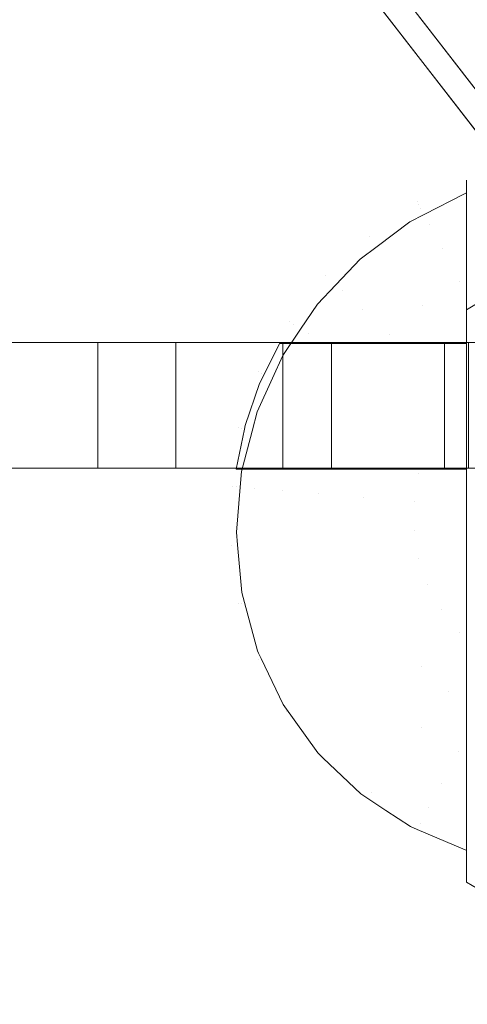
# Model space of a CAD drawing. Header units: millimetres. Extents: x -211 to 218, y -248 to 286.
# Tile 46 of 214: x 80 to 101, y -169 to -122. Entities that reach past the tile are written whole.
import ezdxf

# ---------------------------------------------------------------- set-up
doc = ezdxf.new("R2010")
doc.units = ezdxf.units.MM
doc.header["$LTSCALE"] = 25.4
doc.layers.add('None', color=7, linetype='Continuous', lineweight=9)

msp = doc.modelspace()

# ---------------------------------------------------------------- linework, layer by layer
at = {"layer": 'None', "color": 7, "linetype": 'Continuous', "lineweight": 9}
for points in [[(-130.065, -163.744, -179.983), (126.12, 166.801, -179.983), (130.065, 163.744, -180.284), (-126.12, -166.801, -180.284)], [(133.301, -159.721, -160.019), (-114.033, 159.403, -160.019), (-117.978, 156.345, -160.32), (129.356, -162.778, -160.32)], [(137.942, -163.744, -179.983), (133.997, -166.801, -180.284), (3.938, 1.008, -180.284), (7.883, 4.065, -179.983)], [(73.991, -137.161, 18.526), (73.991, -143.161, 18.526), (83.627, -143.161, 18.882), (83.627, -137.161, 18.882)], [(87.349, -137.161, -9.119), (87.349, -143.161, -9.119), (78.999, -143.161, -9.61), (78.999, -137.161, -9.61)], [(83.627, -137.161, 18.882), (83.627, -143.161, 18.882), (92.467, -143.161, 19.216), (92.467, -137.161, 19.216)], [(94.782, -137.161, -8.643), (94.782, -143.161, -8.643), (87.349, -143.161, -9.119), (87.349, -137.161, -9.119)], [(92.467, -137.161, 19.216), (92.467, -143.161, 19.216), (100.181, -143.161, 19.527), (100.181, -137.161, 19.527)], [(101.32, -137.161, -8.18), (101.32, -143.161, -8.18), (94.782, -143.161, -8.643), (94.782, -137.161, -8.643)], [(100.181, -137.161, 19.527), (100.181, -143.161, 19.527), (101.712, -143.161, 19.593), (101.712, -137.161, 19.593)]]:
    msp.add_3dface(points, dxfattribs=at)
for points, invisible_edges in [([(-0.007, 3.097, -170.151), (3.938, 8.187, -170.151), (126.12, 166.801, -179.983), (-130.065, -163.744, -179.983)], 10), ([(-126.12, -166.801, -180.284), (130.065, 163.744, -180.284), (7.883, 5.13, -170.452), (3.938, 0.04, -170.452)], 10), ([(-114.033, 159.403, -160.019), (133.301, -159.721, -160.019), (7.883, 3.068, -169.85), (3.938, 8.157, -169.85)], 10), ([(-0.007, 5.1, -170.151), (3.938, 0.01, -170.151), (129.356, -162.778, -160.32), (-117.978, 156.345, -160.32)], 10), ([(137.942, -163.744, -179.983), (7.883, 4.065, -179.983), (7.883, 3.068, -169.85), (133.301, -159.721, -160.019)], 12), ([(129.356, -162.778, -160.32), (3.938, 0.01, -170.151), (3.938, 1.008, -180.284), (133.997, -166.801, -180.284)], 9), ([(98.88, -130.441, -11.513), (101.238, -129.421, -11.359), (101.238, -129.507, -13.983)], 9), ([(101.238, -129.764, -8.755), (101.238, -129.421, -11.359), (98.88, -130.441, -11.513)], 10), ([(101.238, -129.507, -13.983), (98.947, -130.568, -14.439), (98.88, -130.441, -11.513)], 11), ([(101.238, -129.507, -13.983), (101.238, -129.596, -14.434), (98.947, -130.568, -14.439)], 10), ([(98.947, -130.568, -14.439), (101.238, -129.596, -14.434), (101.138, -130.06, -16.574)], 11), ([(101.238, -129.596, -14.434), (101.238, -130.019, -16.559), (101.138, -130.06, -16.574)], 8), ([(101.238, -137.214, -8.284), (101.238, -129.596, -14.434), (101.238, -129.507, -13.983), (101.238, -129.421, -11.359)], 9), ([(101.238, -129.421, -11.359), (101.238, -129.764, -8.755), (101.238, -129.809, -8.609), (101.238, -137.214, -8.284)], 12), ([(101.238, -137.214, -8.284), (101.238, -130.019, -16.559), (101.238, -129.596, -14.434)], 9), ([(98.88, -130.441, -11.513), (99.049, -130.761, -8.606), (101.238, -129.764, -8.755)], 11), ([(101.138, -130.06, -16.574), (99.204, -131.056, -16.823), (98.947, -130.568, -14.439)], 10), ([(99.049, -130.761, -8.606), (101.238, -129.809, -8.609), (101.238, -129.764, -8.755)], 9), ([(101.238, -130.527, -6.243), (101.238, -129.809, -8.609), (99.049, -130.761, -8.606)], 10), ([(99.204, -131.056, -16.823), (101.138, -130.06, -16.574), (101.238, -130.154, -16.976)], 10), ([(101.238, -130.154, -16.976), (101.238, -133.821, -28.306), (99.204, -131.056, -16.823)], 10), ([(101.238, -130.154, -16.976), (101.138, -130.06, -16.574), (101.238, -130.019, -16.559)], 1), ([(101.238, -137.214, -8.284), (101.238, -129.809, -8.609), (101.238, -130.527, -6.243), (101.238, -130.738, -5.817)], 9), ([(101.238, -130.154, -16.976), (101.238, -130.019, -16.559), (101.238, -137.214, -8.284), (101.238, -143.214, -8.284)], 10), ([(101.238, -143.214, -8.284), (101.238, -162.919, -28.042), (101.238, -133.821, -28.306), (101.238, -130.154, -16.976)], 11), ([(96.719, -132.254, -8.606), (99.049, -130.761, -8.606), (98.88, -130.441, -11.513), (96.499, -131.967, -11.513)], 15), ([(96.499, -131.967, -11.513), (98.88, -130.441, -11.513), (98.947, -130.568, -14.439), (96.586, -132.081, -14.439)], 15), ([(96.586, -132.081, -14.439), (98.947, -130.568, -14.439), (98.521, -131.408, -16.911)], 11), ([(98.947, -130.568, -14.439), (99.204, -131.056, -16.823), (98.521, -131.408, -16.911)], 9), ([(99.049, -130.761, -8.606), (99.449, -131.517, -5.805), (101.238, -130.527, -6.243)], 11), ([(99.449, -131.517, -5.805), (101.238, -130.738, -5.817), (101.238, -130.527, -6.243)], 9), ([(97.239, -132.933, -5.805), (99.449, -131.517, -5.805), (99.049, -130.761, -8.606), (96.719, -132.254, -8.606)], 15), ([(101.238, -133.821, -28.306), (98.521, -131.408, -16.911), (99.204, -131.056, -16.823)], 9), ([(101.238, -131.69, -3.888), (101.238, -130.738, -5.817), (99.449, -131.517, -5.805)], 10), ([(101.238, -137.214, -8.284), (101.238, -130.738, -5.817), (101.238, -131.69, -3.888), (101.238, -132.174, -3.213)], 9), ([(98.521, -131.408, -16.911), (96.965, -132.576, -17.037), (96.586, -132.081, -14.439)], 10), ([(96.965, -132.576, -17.037), (98.521, -131.408, -16.911), (101.238, -133.821, -28.306)], 10), ([(98.043, -133.984, -3.191), (100.068, -132.686, -3.191), (99.449, -131.517, -5.805), (97.239, -132.933, -5.805)], 15), ([(99.449, -131.517, -5.805), (100.068, -132.686, -3.191), (101.238, -131.69, -3.888)], 11), ([(94.669, -134.113, -8.606), (96.719, -132.254, -8.606), (96.499, -131.967, -11.513), (94.405, -133.866, -11.513)], 15), ([(94.405, -133.866, -11.513), (96.499, -131.967, -11.513), (96.586, -132.081, -14.439), (94.51, -133.964, -14.439)], 15), ([(100.068, -132.686, -3.191), (101.238, -132.174, -3.213), (101.238, -131.69, -3.888)], 9), ([(94.51, -133.964, -14.439), (96.586, -132.081, -14.439), (96.156, -133.184, -17.103)], 11), ([(95.294, -134.696, -5.805), (97.239, -132.933, -5.805), (96.719, -132.254, -8.606), (94.669, -134.113, -8.606)], 15), ([(96.586, -132.081, -14.439), (96.965, -132.576, -17.037), (96.156, -133.184, -17.103)], 9), ([(101.238, -133.221, -1.755), (101.238, -132.174, -3.213), (100.068, -132.686, -3.191)], 10), ([(101.238, -137.214, -8.284), (101.238, -132.174, -3.213), (101.238, -133.221, -1.755), (101.238, -134.105, -0.871)], 9), ([(96.262, -135.599, -3.191), (98.043, -133.984, -3.191), (97.239, -132.933, -5.805), (95.294, -134.696, -5.805)], 15), ([(101.238, -135.6, -33.801), (96.156, -133.184, -17.103), (96.965, -132.576, -17.037)], 9), ([(101.238, -133.821, -28.306), (101.238, -135.6, -33.801), (96.965, -132.576, -17.037)], 10), ([(99.108, -135.376, -0.844), (100.887, -134.235, -0.844), (100.068, -132.686, -3.191), (98.043, -133.984, -3.191)], 15), ([(101.238, -133.221, -1.755), (100.068, -132.686, -3.191), (100.887, -134.235, -0.844)], 11), ([(96.156, -133.184, -17.103), (94.989, -134.412, -17.126), (94.51, -133.964, -14.439)], 10), ([(118.077, -152.876, -113.089), (94.989, -134.412, -17.126), (96.156, -133.184, -17.103)], 9), ([(101.238, -135.6, -33.801), (118.483, -152.544, -113.061), (96.156, -133.184, -17.103)], 11), ([(96.156, -133.184, -17.103), (118.483, -152.544, -113.061), (118.077, -152.876, -113.089)], 9), ([(100.887, -134.235, -0.844), (101.238, -134.105, -0.871), (101.238, -133.221, -1.755)], 9), ([(92.956, -136.286, -8.606), (94.669, -134.113, -8.606), (94.405, -133.866, -11.513), (92.655, -136.087, -11.513)], 15), ([(92.655, -136.087, -11.513), (94.405, -133.866, -11.513), (94.51, -133.964, -14.439), (92.774, -136.166, -14.439)], 15), ([(101.238, -162.919, -28.042), (101.238, -135.6, -33.801), (101.238, -133.821, -28.306)], 8), ([(92.774, -136.166, -14.439), (94.51, -133.964, -14.439), (94.115, -135.332, -17.144)], 11), ([(93.669, -136.758, -5.805), (95.294, -134.696, -5.805), (94.669, -134.113, -8.606), (92.956, -136.286, -8.606)], 15), ([(94.51, -133.964, -14.439), (94.989, -134.412, -17.126), (94.115, -135.332, -17.144)], 9), ([(118.077, -152.876, -113.089), (94.115, -135.332, -17.144), (94.989, -134.412, -17.126)], 9), ([(97.543, -136.795, -0.844), (99.108, -135.376, -0.844), (98.043, -133.984, -3.191), (96.262, -135.599, -3.191)], 15), ([(101.238, -134.877, -0.1), (100.887, -134.235, -0.844), (99.108, -135.376, -0.844)], 11), ([(101.238, -134.105, -0.871), (100.887, -134.235, -0.844), (101.238, -134.877, -0.1)], 3), ([(101.238, -134.105, -0.871), (101.238, -134.877, -0.1), (101.238, -137.214, -8.284)], 10), ([(95.294, -134.696, -5.805), (93.669, -136.758, -5.805), (94.342, -137.214, -4.13)], 11), ([(95.294, -134.696, -5.805), (94.342, -137.214, -4.13), (95.001, -137.214, -3.206)], 9), ([(95.001, -137.214, -3.206), (96.262, -135.599, -3.191), (95.294, -134.696, -5.805)], 11), ([(99.108, -135.376, -0.844), (101.238, -135.079, 0.101), (101.238, -134.877, -0.1)], 9), ([(120.016, -151.288, -112.958), (101.238, -135.6, -33.801), (102.484, -134.844, -33.96)], 9), ([(102.484, -134.844, -33.96), (101.238, -135.6, -33.801), (101.238, -162.919, -28.042), (102.459, -163.657, -27.887)], 8), ([(101.238, -137.214, -8.284), (101.238, -134.877, -0.1), (101.238, -135.079, 0.101), (101.238, -136.538, 1.145)], 9), ([(94.115, -135.332, -17.144), (93.313, -136.523, -17.091), (92.774, -136.166, -14.439)], 10), ([(93.313, -136.523, -17.091), (94.115, -135.332, -17.144), (188.768, -217.374, -424.312), (187.414, -219.383, -424.222)], 10), ([(188.768, -217.374, -424.312), (94.115, -135.332, -17.144), (118.077, -152.876, -113.089), (144.74, -175.987, -227.784)], 11), ([(101.238, -136.538, 1.145), (101.238, -135.079, 0.101), (99.108, -135.376, -0.844)], 10), ([(96.262, -135.599, -3.191), (95.001, -137.214, -3.206), (95.455, -137.214, -2.569)], 9), ([(96.262, -135.599, -3.191), (95.455, -137.214, -2.569), (97.147, -137.214, -0.863)], 9), ([(97.147, -137.214, -0.863), (97.543, -136.795, -0.844), (96.262, -135.599, -3.191)], 11), ([(99.108, -135.376, -0.844), (97.543, -136.795, -0.844), (97.945, -137.214, -0.283)], 11), ([(97.945, -137.214, -0.283), (99.091, -137.214, 0.549), (99.108, -135.376, -0.844)], 10), ([(99.108, -135.376, -0.844), (99.091, -137.214, 0.549), (100.305, -137.214, 1.16)], 9), ([(99.108, -135.376, -0.844), (100.402, -137.067, 1.168), (101.238, -136.538, 1.145)], 11), ([(100.305, -137.214, 1.16), (100.402, -137.067, 1.168), (99.108, -135.376, -0.844)], 11), ([(120.016, -151.288, -112.958), (118.483, -152.544, -113.061), (101.238, -135.6, -33.801)], 10), ([(92.298, -137.214, -8.981), (92.655, -136.087, -11.513), (91.297, -138.566, -11.513)], 11), ([(91.297, -138.566, -11.513), (92.655, -136.087, -11.513), (92.774, -136.166, -14.439), (91.428, -138.624, -14.439)], 15), ([(91.428, -138.624, -14.439), (92.774, -136.166, -14.439), (92.461, -137.788, -17.034)], 11), ([(92.956, -136.286, -8.606), (92.655, -136.087, -11.513), (92.298, -137.214, -8.981)], 11), ([(92.298, -137.214, -8.981), (92.411, -137.214, -8.612), (92.956, -136.286, -8.606)], 10), ([(92.956, -136.286, -8.606), (92.411, -137.214, -8.612), (92.999, -137.214, -6.682)], 9), ([(92.774, -136.166, -14.439), (93.313, -136.523, -17.091), (92.461, -137.788, -17.034)], 9), ([(93.669, -136.758, -5.805), (92.956, -136.286, -8.606), (92.999, -137.214, -6.682)], 11), ([(187.414, -219.383, -424.222), (187.113, -219.83, -424.202), (92.461, -137.788, -17.034), (93.313, -136.523, -17.091)], 10), ([(92.999, -137.214, -6.682), (93.423, -137.214, -5.819), (93.669, -136.758, -5.805)], 10), ([(93.669, -136.758, -5.805), (93.423, -137.214, -5.819), (94.06, -137.214, -4.526)], 9), ([(94.06, -137.214, -4.526), (94.342, -137.214, -4.13), (93.669, -136.758, -5.805)], 10), ([(101.238, -136.538, 1.145), (100.402, -137.067, 1.168), (100.47, -137.214, 1.243)], 11), ([(100.47, -137.214, 1.243), (101.238, -137.214, 1.629), (101.238, -136.538, 1.145)], 8), ([(101.238, -136.538, 1.145), (101.238, -137.214, 1.629), (101.238, -137.214, -8.284)], 8), ([(87.349, -137.161, -9.119), (73.707, -137.161, -0.097), (73.991, -137.161, 18.526), (83.627, -137.161, 18.882)], 11), ([(73.707, -137.161, -0.097), (87.349, -137.161, -9.119), (78.999, -137.161, -9.61)], 9), ([(83.627, -137.161, 18.882), (94.782, -137.161, -8.643), (87.349, -137.161, -9.119)], 9), ([(83.627, -137.161, 18.882), (101.44, -137.161, 5.839), (101.32, -137.161, -8.18), (94.782, -137.161, -8.643)], 11), ([(101.44, -137.161, 5.839), (83.627, -137.161, 18.882), (92.467, -137.161, 19.216)], 9), ([(91.297, -138.566, -11.513), (91.57, -138.689, -9.038), (92.298, -137.214, -8.981)], 9), ([(101.238, -143.214, -8.284), (101.238, -137.214, -8.284), (92.298, -137.214, -8.981), (91.57, -138.689, -9.038)], 8), ([(92.411, -137.214, -8.612), (92.298, -137.214, -8.981), (101.238, -137.214, -8.284)], 8), ([(93.423, -137.214, -5.819), (92.999, -137.214, -6.682), (92.411, -137.214, -8.612), (101.238, -137.214, -8.284)], 12), ([(92.467, -137.161, 19.216), (100.181, -137.161, 19.527), (101.44, -137.161, 5.839)], 10), ([(94.342, -137.214, -4.13), (94.06, -137.214, -4.526), (93.423, -137.214, -5.819), (101.238, -137.214, -8.284)], 12), ([(101.238, -137.214, -8.284), (95.001, -137.214, -3.206), (94.342, -137.214, -4.13)], 9), ([(97.147, -137.214, -0.863), (95.455, -137.214, -2.569), (95.001, -137.214, -3.206), (101.238, -137.214, -8.284)], 12), ([(97.147, -137.214, -0.863), (97.172, -137.214, -0.844), (97.543, -136.795, -0.844)], 10), ([(101.238, -137.214, -8.284), (97.172, -137.214, -0.844), (97.147, -137.214, -0.863)], 9), ([(97.945, -137.214, -0.283), (97.543, -136.795, -0.844), (97.172, -137.214, -0.844)], 3), ([(101.238, -137.214, -8.284), (97.945, -137.214, -0.283), (97.172, -137.214, -0.844)], 9), ([(100.305, -137.214, 1.16), (99.091, -137.214, 0.549), (97.945, -137.214, -0.283), (101.238, -137.214, -8.284)], 12), ([(101.44, -137.161, 5.839), (100.181, -137.161, 19.527), (101.712, -137.161, 19.593)], 9), ([(100.47, -137.214, 1.243), (100.402, -137.067, 1.168), (100.305, -137.214, 1.16)], 3), ([(101.238, -137.214, -8.284), (100.47, -137.214, 1.243), (100.305, -137.214, 1.16)], 9), ([(101.238, -137.214, -8.284), (101.238, -137.214, 1.629), (100.47, -137.214, 1.243)], 8), ([(92.461, -137.788, -17.034), (91.972, -138.867, -16.93), (91.428, -138.624, -14.439)], 10), ([(91.972, -138.867, -16.93), (92.461, -137.788, -17.034), (187.113, -219.83, -424.202), (186.162, -221.929, -424)], 10), ([(91.357, -139.12, -9.054), (91.297, -138.566, -11.513), (90.369, -141.237, -11.513)], 11), ([(90.369, -141.237, -11.513), (91.297, -138.566, -11.513), (91.428, -138.624, -14.439), (90.508, -141.273, -14.439)], 15), ([(91.243, -140.477, -16.775), (90.508, -141.273, -14.439), (91.428, -138.624, -14.439)], 11), ([(91.428, -138.624, -14.439), (91.972, -138.867, -16.93), (91.243, -140.477, -16.775)], 9), ([(91.357, -139.12, -9.054), (91.57, -138.689, -9.038), (91.297, -138.566, -11.513)], 10), ([(90.369, -141.237, -11.513), (90.668, -141.131, -9.108), (91.357, -139.12, -9.054)], 9), ([(91.357, -139.12, -9.054), (90.668, -141.131, -9.108), (90.633, -141.304, -9.111), (101.238, -143.214, -8.284)], 12), ([(186.162, -221.929, -424), (185.895, -222.519, -423.943), (91.243, -140.477, -16.775), (91.972, -138.867, -16.93)], 10), ([(101.238, -143.214, -8.284), (91.57, -138.689, -9.038), (91.357, -139.12, -9.054)], 9), ([(91.243, -140.477, -16.775), (91.001, -141.399, -16.645), (90.508, -141.273, -14.439)], 10), ([(91.001, -141.399, -16.645), (91.243, -140.477, -16.775), (185.895, -222.519, -423.943)], 10), ([(90.369, -141.237, -11.513), (89.897, -144.025, -11.513), (90.244, -143.214, -9.141)], 11), ([(89.897, -144.025, -11.513), (90.369, -141.237, -11.513), (90.508, -141.273, -14.439), (90.04, -144.037, -14.439)], 15), ([(90.498, -143.317, -16.376), (90.04, -144.037, -14.439), (90.508, -141.273, -14.439)], 11), ([(90.244, -143.214, -9.141), (90.633, -141.304, -9.111), (90.369, -141.237, -11.513)], 10), ([(90.633, -141.304, -9.111), (90.244, -143.214, -9.141), (101.238, -143.214, -8.284)], 8), ([(90.369, -141.237, -11.513), (90.633, -141.304, -9.111), (90.668, -141.131, -9.108)], 9), ([(90.508, -141.273, -14.439), (91.001, -141.399, -16.645), (90.498, -143.317, -16.376)], 9), ([(90.498, -143.317, -16.376), (91.001, -141.399, -16.645), (185.895, -222.519, -423.943), (185.335, -224.657, -423.643)], 10), ([(83.627, -143.161, 18.882), (73.991, -143.161, 18.526), (73.707, -143.161, -0.097), (87.349, -143.161, -9.119)], 14), ([(78.999, -143.161, -9.61), (87.349, -143.161, -9.119), (73.707, -143.161, -0.097)], 10), ([(87.349, -143.161, -9.119), (94.782, -143.161, -8.643), (83.627, -143.161, 18.882)], 10), ([(94.782, -143.161, -8.643), (101.32, -143.161, -8.18), (101.44, -143.161, 5.839), (83.627, -143.161, 18.882)], 14), ([(92.467, -143.161, 19.216), (83.627, -143.161, 18.882), (101.44, -143.161, 5.839)], 10), ([(90.244, -143.214, -9.141), (89.897, -144.025, -11.513), (90.257, -144.055, -8.606)], 11), ([(90.498, -143.317, -16.376), (90.434, -144.07, -16.239), (90.04, -144.037, -14.439)], 10), ([(90.257, -144.055, -8.606), (90.381, -143.214, -8.614), (90.244, -143.214, -9.141)], 9), ([(101.238, -143.214, -8.284), (90.244, -143.214, -9.141), (90.381, -143.214, -8.614)], 8), ([(90.257, -144.055, -8.606), (91.109, -144.127, -5.805), (90.882, -143.214, -6.689)], 11), ([(90.882, -143.214, -6.689), (90.381, -143.214, -8.614), (90.257, -144.055, -8.606)], 10), ([(101.238, -143.214, -8.284), (90.381, -143.214, -8.614), (90.882, -143.214, -6.689), (91.254, -143.214, -5.822)], 9), ([(90.434, -144.07, -16.239), (90.498, -143.317, -16.376), (185.151, -225.359, -423.544)], 10), ([(185.335, -224.657, -423.643), (185.151, -225.359, -423.544), (90.498, -143.317, -16.376)], 10), ([(91.109, -144.127, -5.805), (91.254, -143.214, -5.822), (90.882, -143.214, -6.689)], 9), ([(91.109, -144.127, -5.805), (92.428, -144.239, -3.191), (91.881, -143.214, -4.361)], 11), ([(91.881, -143.214, -4.361), (91.254, -143.214, -5.822), (91.109, -144.127, -5.805)], 10), ([(101.238, -143.214, -8.284), (91.254, -143.214, -5.822), (91.881, -143.214, -4.361), (92.592, -143.214, -3.215)], 9), ([(92.428, -144.239, -3.191), (92.592, -143.214, -3.215), (91.881, -143.214, -4.361)], 9), ([(93.218, -143.214, -2.209), (92.428, -144.239, -3.191), (94.174, -144.387, -0.844)], 11), ([(93.218, -143.214, -2.209), (92.592, -143.214, -3.215), (92.428, -144.239, -3.191)], 10), ([(101.44, -143.161, 5.839), (100.181, -143.161, 19.527), (92.467, -143.161, 19.216)], 9), ([(92.592, -143.214, -3.215), (93.218, -143.214, -2.209), (94.36, -143.214, -0.869), (101.238, -143.214, -8.284)], 12), ([(94.174, -144.387, -0.844), (94.36, -143.214, -0.869), (93.218, -143.214, -2.209)], 9), ([(94.862, -143.214, -0.281), (94.174, -144.387, -0.844), (96.296, -144.566, 1.168)], 11), ([(94.862, -143.214, -0.281), (94.36, -143.214, -0.869), (94.174, -144.387, -0.844)], 10), ([(94.36, -143.214, -0.869), (94.862, -143.214, -0.281), (96.515, -143.214, 1.152), (101.238, -143.214, -8.284)], 12), ([(96.296, -144.566, 1.168), (96.515, -143.214, 1.152), (94.862, -143.214, -0.281)], 9), ([(96.296, -144.566, 1.168), (98.73, -144.772, 2.784), (97.964, -143.214, 2.129)], 11), ([(97.964, -143.214, 2.129), (96.776, -143.214, 1.378), (96.296, -144.566, 1.168)], 10), ([(96.776, -143.214, 1.378), (96.515, -143.214, 1.152), (96.296, -144.566, 1.168)], 10), ([(101.238, -143.214, -8.284), (96.515, -143.214, 1.152), (96.776, -143.214, 1.378), (97.964, -143.214, 2.129)], 9), ([(98.73, -144.772, 2.784), (98.956, -143.439, 2.784), (97.964, -143.214, 2.129)], 11), ([(98.918, -143.214, 2.732), (97.964, -143.214, 2.129), (98.956, -143.439, 2.784)], 10), ([(97.964, -143.214, 2.129), (98.918, -143.214, 2.732), (99.023, -143.214, 2.778), (101.238, -143.214, -8.284)], 12), ([(98.956, -143.439, 2.784), (99.023, -143.214, 2.778), (98.918, -143.214, 2.732)], 9), ([(99.023, -143.214, 2.778), (98.956, -143.439, 2.784), (101.238, -143.993, 3.796)], 11), ([(101.238, -143.993, 3.796), (101.238, -143.214, 3.749), (99.023, -143.214, 2.778)], 8), ([(99.023, -143.214, 2.778), (101.238, -143.214, 3.749), (101.238, -143.214, -8.284)], 8), ([(101.712, -143.161, 19.593), (100.181, -143.161, 19.527), (101.44, -143.161, 5.839)], 10), ([(101.238, -143.214, -8.284), (101.238, -154.372, 1.145), (101.238, -155.245, 0.578), (101.238, -156.018, -0.121)], 9), ([(101.238, -143.214, -8.284), (101.238, -156.833, -0.858), (101.238, -157.139, -1.134), (101.238, -158.737, -3.125)], 9), ([(101.238, -143.214, -8.284), (101.238, -152.776, 2.114), (101.238, -153.105, 1.968), (101.238, -154.372, 1.145)], 9), ([(101.238, -156.018, -0.121), (101.238, -156.833, -0.858), (101.238, -143.214, -8.284)], 10), ([(101.238, -143.214, -8.284), (101.238, -143.214, 3.749), (101.238, -143.993, 3.796)], 8), ([(101.238, -158.737, -3.125), (101.238, -159.999, -5.343), (101.238, -160.175, -5.814), (101.238, -143.214, -8.284)], 12), ([(101.238, -143.214, -8.284), (101.238, -150.666, 3.029), (101.238, -150.771, 3.002), (101.238, -151.287, 2.773)], 9), ([(101.238, -143.214, -8.284), (101.238, -146.913, 3.79), (101.238, -148.302, 3.652), (101.238, -149.21, 3.413)], 9), ([(101.238, -143.993, 3.796), (101.238, -144.974, 3.856), (101.238, -143.214, -8.284)], 10), ([(101.238, -151.287, 2.773), (101.238, -152.776, 2.114), (101.238, -143.214, -8.284)], 10), ([(101.238, -144.974, 3.856), (101.238, -145.762, 3.904), (101.238, -146.913, 3.79), (101.238, -143.214, -8.284)], 12), ([(101.238, -149.21, 3.413), (101.238, -150.666, 3.029), (101.238, -143.214, -8.284)], 10), ([(101.238, -143.214, -8.284), (101.238, -161.423, -10.517), (101.238, -162.437, -22.395)], 9), ([(101.238, -160.175, -5.814), (101.238, -160.894, -7.734), (101.238, -161.072, -8.615), (101.238, -143.214, -8.284)], 12), ([(101.238, -161.072, -8.615), (101.238, -161.399, -10.236), (101.238, -161.423, -10.517), (101.238, -143.214, -8.284)], 12), ([(101.238, -162.437, -22.395), (101.238, -162.919, -28.042), (101.238, -143.214, -8.284)], 10), ([(101.238, -143.993, 3.796), (98.956, -143.439, 2.784), (98.73, -144.772, 2.784)], 11), ([(90.254, -146.822, -8.606), (90.257, -144.055, -8.606), (89.897, -144.025, -11.513), (89.894, -146.852, -11.513)], 15), ([(89.894, -146.852, -11.513), (89.897, -144.025, -11.513), (90.04, -144.037, -14.439), (90.036, -146.84, -14.439)], 15), ([(90.25, -146.222, -15.848), (90.036, -146.84, -14.439), (90.04, -144.037, -14.439)], 11), ([(90.04, -144.037, -14.439), (90.434, -144.07, -16.239), (90.25, -146.222, -15.848)], 9), ([(90.25, -146.222, -15.848), (90.434, -144.07, -16.239), (185.151, -225.359, -423.544), (184.967, -227.504, -423.155)], 10), ([(91.106, -146.752, -5.805), (91.109, -144.127, -5.805), (90.257, -144.055, -8.606), (90.254, -146.822, -8.606)], 15), ([(92.425, -146.643, -3.191), (92.428, -144.239, -3.191), (91.109, -144.127, -5.805), (91.106, -146.752, -5.805)], 15), ([(94.172, -146.5, -0.844), (94.174, -144.387, -0.844), (92.428, -144.239, -3.191), (92.425, -146.643, -3.191)], 15), ([(98.73, -144.772, 2.784), (101.238, -144.974, 3.856), (101.238, -143.993, 3.796)], 9), ([(96.294, -146.325, 1.168), (96.296, -144.566, 1.168), (94.174, -144.387, -0.844), (94.172, -146.5, -0.844)], 15), ([(98.729, -146.124, 2.784), (98.73, -144.772, 2.784), (96.296, -144.566, 1.168), (96.294, -146.325, 1.168)], 15), ([(98.73, -144.772, 2.784), (98.729, -146.124, 2.784), (101.238, -145.762, 3.904)], 11), ([(101.238, -145.762, 3.904), (101.238, -144.974, 3.856), (98.73, -144.772, 2.784)], 10), ([(98.952, -147.458, 2.784), (98.729, -146.124, 2.784), (96.294, -146.325, 1.168), (96.584, -148.059, 1.168)], 15), ([(101.238, -146.913, 3.79), (101.238, -145.762, 3.904), (98.729, -146.124, 2.784)], 10), ([(98.729, -146.124, 2.784), (98.952, -147.458, 2.784), (101.238, -146.913, 3.79)], 11), ([(90.25, -146.222, -15.848), (90.302, -146.818, -15.716), (90.036, -146.84, -14.439)], 10), ([(184.967, -227.504, -423.155), (184.902, -228.265, -423.016), (90.25, -146.222, -15.848)], 10), ([(90.302, -146.818, -15.716), (90.25, -146.222, -15.848), (184.902, -228.265, -423.016)], 10), ([(92.821, -149.015, -3.191), (92.425, -146.643, -3.191), (91.106, -146.752, -5.805), (91.539, -149.341, -5.805)], 15), ([(94.52, -148.584, -0.844), (94.172, -146.5, -0.844), (92.425, -146.643, -3.191), (92.821, -149.015, -3.191)], 15), ([(96.584, -148.059, 1.168), (96.294, -146.325, 1.168), (94.172, -146.5, -0.844), (94.52, -148.584, -0.844)], 15), ([(90.71, -149.552, -8.606), (90.254, -146.822, -8.606), (89.894, -146.852, -11.513), (90.36, -149.641, -11.513)], 15), ([(90.36, -149.641, -11.513), (89.894, -146.852, -11.513), (90.036, -146.84, -14.439), (90.498, -149.605, -14.439)], 15), ([(90.036, -146.84, -14.439), (90.302, -146.818, -15.716), (90.505, -149.105, -15.208)], 9), ([(90.505, -149.105, -15.208), (90.498, -149.605, -14.439), (90.036, -146.84, -14.439)], 11), ([(91.539, -149.341, -5.805), (91.106, -146.752, -5.805), (90.254, -146.822, -8.606), (90.71, -149.552, -8.606)], 15), ([(90.505, -149.105, -15.208), (90.302, -146.818, -15.716), (184.902, -228.265, -423.016), (185.009, -229.473, -422.748)], 10), ([(101.238, -148.302, 3.652), (101.238, -146.913, 3.79), (98.952, -147.458, 2.784)], 10), ([(99.392, -148.736, 2.784), (98.952, -147.458, 2.784), (96.584, -148.059, 1.168), (97.157, -149.722, 1.168)], 15), ([(98.952, -147.458, 2.784), (99.392, -148.736, 2.784), (101.238, -148.302, 3.652)], 11), ([(97.157, -149.722, 1.168), (96.584, -148.059, 1.168), (94.52, -148.584, -0.844), (95.209, -150.581, -0.844)], 15), ([(101.238, -149.21, 3.413), (101.238, -148.302, 3.652), (99.392, -148.736, 2.784)], 10), ([(95.209, -150.581, -0.844), (94.52, -148.584, -0.844), (92.821, -149.015, -3.191), (93.605, -151.288, -3.191)], 15), ([(100.039, -149.923, 2.784), (99.392, -148.736, 2.784), (97.157, -149.722, 1.168), (97.998, -151.266, 1.168)], 15), ([(99.392, -148.736, 2.784), (100.039, -149.923, 2.784), (101.238, -149.21, 3.413)], 11), ([(90.505, -149.105, -15.208), (90.631, -149.571, -15.085), (90.498, -149.605, -14.439)], 10), ([(90.505, -149.105, -15.208), (185.009, -229.473, -422.748), (185.091, -230.393, -422.544)], 9), ([(185.091, -230.393, -422.544), (185.157, -231.147, -422.376), (90.505, -149.105, -15.208)], 10), ([(90.631, -149.571, -15.085), (90.505, -149.105, -15.208), (185.157, -231.147, -422.376)], 10), ([(92.394, -151.822, -5.805), (91.539, -149.341, -5.805), (90.71, -149.552, -8.606), (91.612, -152.168, -8.606)], 15), ([(93.605, -151.288, -3.191), (92.821, -149.015, -3.191), (91.539, -149.341, -5.805), (92.394, -151.822, -5.805)], 15), ([(101.238, -150.666, 3.029), (101.238, -149.21, 3.413), (100.039, -149.923, 2.784)], 10), ([(91.612, -152.168, -8.606), (90.71, -149.552, -8.606), (90.36, -149.641, -11.513), (91.281, -152.313, -11.513)], 15), ([(90.36, -149.641, -11.513), (90.498, -149.605, -14.439), (91.31, -151.991, -14.439)], 11), ([(91.31, -151.991, -14.439), (91.281, -152.313, -11.513), (90.36, -149.641, -11.513)], 11), ([(90.498, -149.605, -14.439), (90.631, -149.571, -15.085), (91.256, -151.876, -14.475)], 9), ([(91.256, -151.876, -14.475), (91.31, -151.991, -14.439), (90.498, -149.605, -14.439)], 10), ([(91.256, -151.876, -14.475), (90.631, -149.571, -15.085), (185.157, -231.147, -422.376), (185.724, -233.238, -421.823)], 10), ([(97.998, -151.266, 1.168), (97.157, -149.722, 1.168), (95.209, -150.581, -0.844), (96.219, -152.437, -0.844)], 15), ([(100.874, -150.986, 2.784), (100.039, -149.923, 2.784), (97.998, -151.266, 1.168), (99.084, -152.649, 1.168)], 15), ([(100.039, -149.923, 2.784), (100.874, -150.986, 2.784), (101.238, -150.666, 3.029)], 11), ([(96.219, -152.437, -0.844), (95.209, -150.581, -0.844), (93.605, -151.288, -3.191), (94.756, -153.4, -3.191)], 15), ([(101.238, -150.771, 3.002), (101.238, -150.666, 3.029), (100.874, -150.986, 2.784)], 10), ([(100.874, -150.986, 2.784), (101.238, -151.287, 2.773), (101.238, -150.771, 3.002)], 9), ([(94.756, -153.4, -3.191), (93.605, -151.288, -3.191), (92.394, -151.822, -5.805), (93.65, -154.128, -5.805)], 15), ([(99.084, -152.649, 1.168), (97.998, -151.266, 1.168), (96.219, -152.437, -0.844), (97.524, -154.099, -0.844)], 15), ([(101.238, -151.287, 2.773), (100.874, -150.986, 2.784), (99.084, -152.649, 1.168)], 11), ([(99.084, -152.649, 1.168), (101.238, -152.776, 2.114), (101.238, -151.287, 2.773)], 9), ([(185.724, -233.238, -421.823), (185.908, -233.918, -421.643), (91.256, -151.876, -14.475)], 10), ([(91.31, -151.991, -14.439), (91.256, -151.876, -14.475), (185.908, -233.918, -421.643)], 10), ([(91.31, -151.991, -14.439), (91.432, -152.246, -14.36), (91.281, -152.313, -11.513)], 10), ([(92.936, -154.598, -8.606), (91.612, -152.168, -8.606), (91.281, -152.313, -11.513), (92.634, -154.796, -11.513)], 15), ([(91.281, -152.313, -11.513), (91.432, -152.246, -14.36), (92.48, -154.452, -13.672)], 9), ([(91.432, -152.246, -14.36), (91.31, -151.991, -14.439), (185.908, -233.918, -421.643)], 10), ([(92.48, -154.452, -13.672), (91.432, -152.246, -14.36), (185.908, -233.918, -421.643), (186.868, -235.938, -421.013)], 10), ([(93.65, -154.128, -5.805), (92.394, -151.822, -5.805), (91.612, -152.168, -8.606), (92.936, -154.598, -8.606)], 15), ([(92.48, -154.452, -13.672), (92.634, -154.796, -11.513), (91.281, -152.313, -11.513)], 11), ([(97.524, -154.099, -0.844), (96.219, -152.437, -0.844), (94.756, -153.4, -3.191), (96.24, -155.292, -3.191)], 15), ([(100.384, -153.834, 1.168), (99.084, -152.649, 1.168), (97.524, -154.099, -0.844), (99.086, -155.522, -0.844)], 15), ([(99.084, -152.649, 1.168), (100.384, -153.834, 1.168), (101.238, -152.776, 2.114)], 11), ([(101.238, -153.105, 1.968), (101.238, -152.776, 2.114), (100.384, -153.834, 1.168)], 10), ([(100.384, -153.834, 1.168), (101.238, -154.372, 1.145), (101.238, -153.105, 1.968)], 9), ([(96.24, -155.292, -3.191), (94.756, -153.4, -3.191), (93.65, -154.128, -5.805), (95.27, -156.192, -5.805)], 15), ([(95.27, -156.192, -5.805), (93.65, -154.128, -5.805), (92.936, -154.598, -8.606), (94.644, -156.774, -8.606)], 15), ([(99.086, -155.522, -0.844), (97.524, -154.099, -0.844), (96.24, -155.292, -3.191), (98.018, -156.911, -3.191)], 15), ([(101.238, -154.372, 1.145), (100.384, -153.834, 1.168), (99.086, -155.522, -0.844)], 11), ([(186.868, -235.938, -421.013), (187.132, -236.494, -420.84), (92.48, -154.452, -13.672)], 10), ([(94.14, -156.755, -12.822), (92.48, -154.452, -13.672), (187.132, -236.494, -420.84), (188.5, -238.392, -420.139)], 10), ([(92.634, -154.796, -11.513), (92.48, -154.452, -13.672), (94.14, -156.755, -12.822)], 9), ([(94.644, -156.774, -8.606), (92.936, -154.598, -8.606), (92.634, -154.796, -11.513), (94.379, -157.02, -11.513)], 15), ([(99.086, -155.522, -0.844), (101.238, -155.245, 0.578), (101.238, -154.372, 1.145)], 9), ([(94.14, -156.755, -12.822), (94.379, -157.02, -11.513), (92.634, -154.796, -11.513)], 11), ([(98.018, -156.911, -3.191), (96.24, -155.292, -3.191), (95.27, -156.192, -5.805), (97.211, -157.96, -5.805)], 15), ([(100.862, -156.666, -0.844), (99.086, -155.522, -0.844), (98.018, -156.911, -3.191), (100.039, -158.213, -3.191)], 15), ([(101.238, -156.018, -0.121), (101.238, -155.245, 0.578), (99.086, -155.522, -0.844)], 10), ([(99.086, -155.522, -0.844), (100.862, -156.666, -0.844), (101.238, -156.018, -0.121)], 11), ([(101.238, -156.018, -0.121), (100.862, -156.666, -0.844), (101.238, -156.833, -0.858)], 3), ([(97.211, -157.96, -5.805), (95.27, -156.192, -5.805), (94.644, -156.774, -8.606), (96.69, -158.638, -8.606)], 15), ([(94.397, -157.002, -12.712), (94.14, -156.755, -12.822), (188.792, -238.797, -419.99), (189.084, -239.077, -419.866)], 10), ([(188.5, -238.392, -420.139), (188.792, -238.797, -419.99), (94.14, -156.755, -12.822)], 10), ([(94.14, -156.755, -12.822), (94.397, -157.002, -12.712), (94.379, -157.02, -11.513)], 10), ([(96.69, -158.638, -8.606), (94.644, -156.774, -8.606), (94.379, -157.02, -11.513), (96.469, -158.924, -11.513)], 15), ([(100.039, -158.213, -3.191), (98.018, -156.911, -3.191), (97.211, -157.96, -5.805), (99.418, -159.381, -5.805)], 15), ([(101.238, -157.139, -1.134), (100.862, -156.666, -0.844), (100.039, -158.213, -3.191)], 11), ([(101.238, -157.139, -1.134), (101.238, -156.833, -0.858), (100.862, -156.666, -0.844)], 10), ([(94.379, -157.02, -11.513), (94.397, -157.002, -12.712), (96.185, -158.715, -11.951)], 9), ([(96.185, -158.715, -11.951), (96.469, -158.924, -11.513), (94.379, -157.02, -11.513)], 11), ([(96.185, -158.715, -11.951), (94.397, -157.002, -12.712), (189.084, -239.077, -419.866), (190.57, -240.501, -419.233)], 10), ([(100.039, -158.213, -3.191), (101.238, -158.737, -3.125), (101.238, -157.139, -1.134)], 9), ([(99.418, -159.381, -5.805), (97.211, -157.96, -5.805), (96.69, -158.638, -8.606), (99.016, -160.136, -8.606)], 15), ([(101.238, -158.737, -3.125), (100.039, -158.213, -3.191), (99.418, -159.381, -5.805)], 11), ([(190.57, -240.501, -419.233), (190.838, -240.757, -419.12), (96.185, -158.715, -11.951)], 10), ([(96.185, -158.715, -11.951), (190.838, -240.757, -419.12), (101.238, -162.919, -28.042)], 11), ([(96.479, -158.908, -11.844), (96.185, -158.715, -11.951), (101.238, -162.919, -28.042)], 10), ([(96.185, -158.715, -11.951), (96.479, -158.908, -11.844), (96.469, -158.924, -11.513)], 10), ([(96.69, -158.638, -8.606), (96.469, -158.924, -11.513), (97.385, -159.503, -11.513)], 11), ([(96.69, -158.638, -8.606), (97.385, -159.503, -11.513), (98.554, -160.271, -11.087)], 9), ([(98.554, -160.271, -11.087), (99.016, -160.136, -8.606), (96.69, -158.638, -8.606)], 11), ([(99.418, -159.381, -5.805), (101.238, -159.999, -5.343), (101.238, -158.737, -3.125)], 9), ([(97.385, -159.503, -11.513), (96.469, -158.924, -11.513), (96.479, -158.908, -11.844)], 3), ([(97.385, -159.503, -11.513), (96.479, -158.908, -11.844), (101.238, -162.919, -28.042)], 10), ([(97.385, -159.503, -11.513), (101.238, -162.919, -28.042), (101.238, -162.437, -22.395)], 9), ([(101.238, -162.437, -22.395), (98.554, -160.271, -11.087), (97.385, -159.503, -11.513)], 9), ([(99.418, -159.381, -5.805), (99.016, -160.136, -8.606), (101.238, -160.894, -7.734)], 11), ([(99.418, -159.381, -5.805), (101.238, -160.175, -5.814), (101.238, -159.999, -5.343)], 9), ([(101.238, -160.894, -7.734), (101.238, -160.175, -5.814), (99.418, -159.381, -5.805)], 10), ([(98.554, -160.271, -11.087), (98.87, -160.405, -10.987), (99.016, -160.136, -8.606)], 10), ([(98.87, -160.405, -10.987), (98.554, -160.271, -11.087), (101.238, -162.437, -22.395)], 10), ([(99.016, -160.136, -8.606), (98.87, -160.405, -10.987), (101.173, -161.378, -10.255)], 9), ([(101.173, -161.378, -10.255), (101.238, -161.072, -8.615), (99.016, -160.136, -8.606)], 11), ([(99.016, -160.136, -8.606), (101.238, -161.072, -8.615), (101.238, -160.894, -7.734)], 9), ([(98.87, -160.405, -10.987), (101.238, -162.437, -22.395), (101.238, -161.423, -10.517)], 9), ([(101.238, -161.423, -10.517), (101.173, -161.378, -10.255), (98.87, -160.405, -10.987)], 9), ([(101.173, -161.378, -10.255), (101.238, -161.399, -10.236), (101.238, -161.072, -8.615)], 8), ([(101.238, -161.399, -10.236), (101.173, -161.378, -10.255), (101.238, -161.423, -10.517)], 2), ([(102.459, -163.657, -27.887), (101.238, -162.919, -28.042), (190.838, -240.757, -419.12)], 10)]:
    msp.add_3dface(points, dxfattribs=dict(at, invisible_edges=invisible_edges))

doc.saveas('drawing.dxf')
